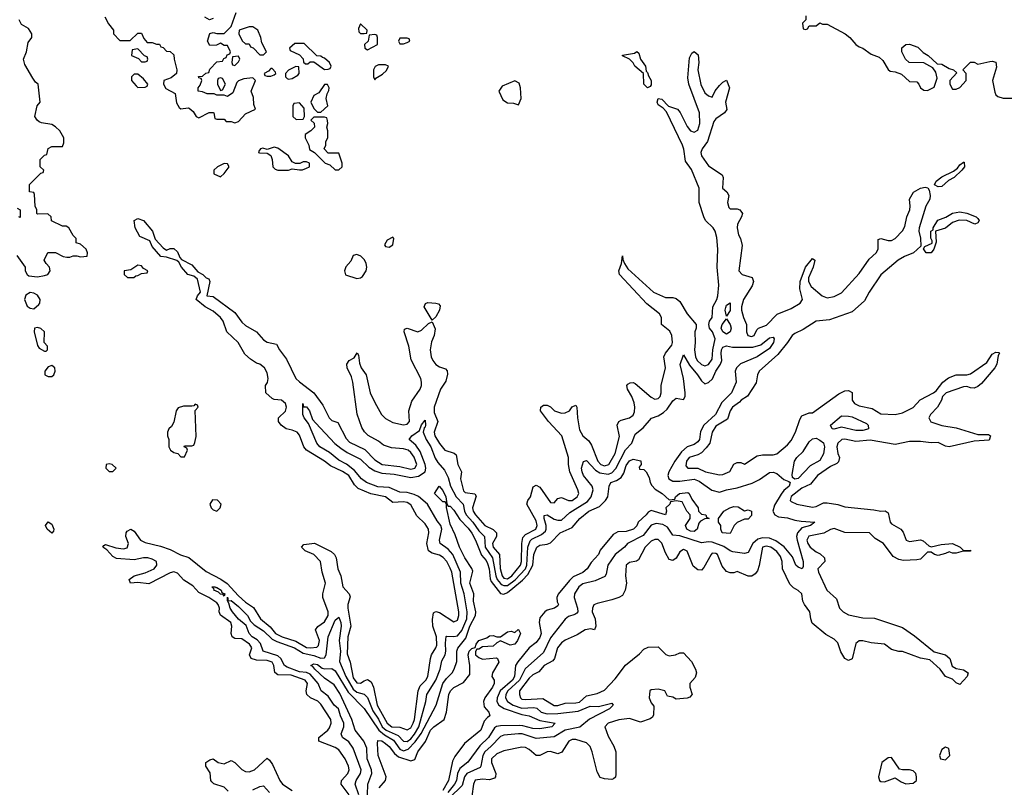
# Model space of a CAD drawing. Header units: inches. Extents: x 2601682 to 2755810, y 449311 to 584050.
# Tile 162 of 256: x 2613451 to 2618938, y 513952 to 518229. Entities that reach past the tile are written whole.
import ezdxf

# ---------------------------------------------------------------- set-up
doc = ezdxf.new("R2010")
doc.units = ezdxf.units.IN
doc.header["$MEASUREMENT"] = 0
doc.layers.add('C6511', color=7, linetype='Continuous')

msp = doc.modelspace()

# ---------------------------------------------------------------- linework, layer by layer
at = {"layer": 'C6511', "color": 2}
for points, elevation in [([(2613925.4, 518245.4), (2613946, 518206), (2613974, 518170), (2613974, 518150), (2614010, 518114), (2614067.3, 518112.7), (2614110, 518154), (2614130, 518154), (2614143.6, 518123.6), (2614162, 518102), (2614190, 518102), (2614212.7, 518092.7), (2614230, 518092), (2614238, 518078), (2614250, 518074), (2614270, 518054), (2614290, 518052), (2614310, 518034), (2614311.6, 518008.4), (2614326, 517950), (2614324.7, 517930), (2614295.3, 517904.7), (2614254, 517890), (2614252, 517870), (2614265.4, 517845.4), (2614318, 517818), (2614325.4, 517765.4), (2614339.6, 517739.6), (2614350, 517732), (2614390, 517738), (2614395.3, 517735.3), (2614418, 517718), (2614434, 517690), (2614450, 517682), (2614508, 517712), (2614530, 517712), (2614534, 517710), (2614538, 517678), (2614550, 517674), (2614590, 517674), (2614602, 517662), (2614630, 517662), (2614650, 517654), (2614670, 517662), (2614710, 517704.7), (2614766, 517730), (2614756.4, 517756.4), (2614754.6, 517794.6), (2614742, 517830), (2614766, 517890), (2614750, 517906), (2614699.6, 517900.4), (2614671.1, 517888.9), (2614661, 517879), (2614638.8, 517821.2), (2614610, 517802), (2614590, 517808), (2614548.9, 517808.9), (2614535.3, 517815.3), (2614496.4, 517816.4), (2614470, 517828), (2614446, 517830), (2614446, 517850), (2614456.4, 517863.6), (2614466, 517890), (2614462, 517902), (2614450, 517906), (2614447.3, 517912.7), (2614470, 517914), (2614488.4, 517931.6), (2614506, 517934), (2614510, 517954), (2614550, 517994), (2614582, 517998), (2614588, 518012), (2614602, 518018), (2614607.3, 518032.7), (2614622, 518038), (2614626, 518050), (2614610, 518086), (2614590, 518086), (2614570, 518098), (2614547.3, 518087.3), (2614510, 518086), (2614498, 518110), (2614510, 518152), (2614530, 518158), (2614550, 518151.3), (2614590, 518152), (2614628.9, 518191.1), (2614658, 518270)], 30), ([(2613434.8, 516914.8), (2613482, 516850), (2613482, 516830), (2613492, 516810), (2613502, 516802), (2613550, 516796), (2613590, 516804), (2613608, 516810), (2613622, 516830), (2613618, 516850), (2613598, 516870), (2613588, 516890), (2613608.4, 516931.6), (2613650, 516932), (2613694, 516910), (2613713.6, 516906.4), (2613730, 516906), (2613750, 516914), (2613770, 516914), (2613790, 516907.3), (2613828, 516912), (2613828.7, 516930), (2613822, 516950), (2613790, 516978), (2613766, 516986), (2613766, 517010), (2613750, 517026), (2613726, 517070), (2613710, 517078), (2613690, 517078), (2613628.7, 517108.7), (2613626, 517130), (2613607.3, 517147.3), (2613550, 517146), (2613546, 517150), (2613546, 517170), (2613538, 517190), (2613534.6, 517254.6), (2613530, 517266), (2613506, 517270), (2613506, 517310), (2613570, 517374), (2613582, 517378), (2613586, 517390), (2613566, 517410), (2613566, 517450), (2613590, 517474), (2613602, 517478), (2613609.1, 517510.9), (2613630, 517522), (2613690, 517522), (2613696.6, 517543.4), (2613696.9, 517570), (2613675.6, 517610), (2613650, 517631.8), (2613630, 517644.5), (2613573.6, 517653.6), (2613560.2, 517660.2), (2613548.9, 517668.9), (2613535.3, 517690), (2613548, 517750), (2613566, 517770), (2613554, 517870), (2613540.1, 517880.1), (2613523.6, 517903.6), (2613480.1, 517980.1), (2613472.7, 518010), (2613489, 518050), (2613498, 518102), (2613518, 518130), (2613518, 518150), (2613500.4, 518180.4), (2613462, 518202), (2613448.9, 518228.9)], 30), ([(2614530, 518235.3), (2614508.9, 518228.9), (2614483.1, 518243.1)], 30), ([(2617832, 518250), (2617832, 518228), (2617814, 518210), (2617818, 518178), (2617830, 518174), (2617842, 518178), (2617850, 518194), (2617890, 518194), (2617910, 518212), (2617924.7, 518204.7), (2617950, 518204.7), (2618050.7, 518150.7), (2618078, 518130), (2618110, 518091.3), (2618130, 518078), (2618150, 518071.3), (2618196.9, 518036.9), (2618239.8, 518019.8), (2618261, 518001), (2618290, 517952), (2618302, 517942), (2618330, 517938), (2618365.4, 517925.4), (2618410, 517884.7), (2618450, 517882), (2618462, 517870), (2618471.3, 517850), (2618490, 517836), (2618510, 517834.8), (2618546.3, 517853.7), (2618563.1, 517903.1), (2618557.2, 517937.2), (2618540.4, 517960.4), (2618490, 517988), (2618408, 517990), (2618388, 518010), (2618366, 518050), (2618367.3, 518072.7), (2618388.4, 518091.6), (2618410, 518092), (2618455.3, 518075.3), (2618485.4, 518045.4), (2618514, 518030), (2618563.6, 517983.6), (2618590, 517982), (2618630, 517958), (2618654, 517950), (2618672.7, 517932.7), (2618634, 517890), (2618634, 517870), (2618650, 517842), (2618670, 517842), (2618690, 517852), (2618726, 517890), (2618726, 517930), (2618706, 517950), (2618750, 517992), (2618770, 517992), (2618790, 517982), (2618856.9, 517996.9), (2618870, 517998), (2618890, 517992), (2618895.3, 517964.7), (2618871.3, 517890), (2618885.4, 517825.4), (2618891.1, 517811.1), (2618902, 517802), (2618930.9, 517790.9), (2619007.3, 517792.7)], 30), ([(2615287, 513910), (2615242, 513970), (2615243.7, 513990), (2615280.7, 514030), (2615287.3, 514050), (2615284.2, 514070), (2615265.1, 514110), (2615230, 514160.9), (2615210, 514173.6), (2615118, 514210), (2615118, 514230), (2615169.2, 514270), (2615177.1, 514282.9), (2615186, 514310), (2615184.2, 514330), (2615130, 514416.2), (2615112.4, 514432.4), (2615070.9, 514450.9), (2615051.6, 514470), (2615047.6, 514490), (2615054.7, 514530), (2615042, 514550), (2614963.2, 514576.8), (2614890, 514578.9), (2614872.6, 514592.6), (2614867.8, 514630), (2614858.4, 514650), (2614830, 514658.7), (2614770, 514659.8), (2614740.9, 514670), (2614731.6, 514690), (2614744.2, 514730), (2614738.9, 514738.9), (2614731.6, 514750), (2614690, 514778.9), (2614650, 514781.6), (2614636, 514790), (2614629.6, 514810), (2614634.3, 514850), (2614627.8, 514870), (2614571.1, 514911.1), (2614562.4, 514930), (2614564.2, 514950), (2614558, 514970), (2614550, 514979.6), (2614504.5, 515010), (2614450, 515038), (2614415.2, 515075.2), (2614365.5, 515105.5), (2614330, 515146), (2614310, 515152.6), (2614290, 515148), (2614170, 515086.6), (2614110, 515092.7), (2614068, 515090), (2614061.2, 515110), (2614089, 515130), (2614150, 515148), (2614201.2, 515170), (2614216.2, 515190), (2614214, 515210), (2614190, 515224.2), (2614166, 515230), (2614142, 515230), (2614090, 515219.7), (2613990, 515226.3), (2613970, 515238), (2613936, 515276), (2613915.3, 515290), (2613920.2, 515299.8), (2613930, 515304.7), (2613986.2, 515286.2), (2614030, 515281.6), (2614050, 515287.3), (2614057, 515310), (2614042.9, 515350), (2614044.5, 515370), (2614050, 515378.8), (2614070, 515390.8), (2614090, 515378.8), (2614124.9, 515330), (2614150, 515315.3), (2614235.6, 515295.6), (2614290, 515276.4), (2614347.3, 515247.3), (2614393.3, 515233.3), (2614490, 515153.7), (2614572.3, 515112.3), (2614607.7, 515087.7), (2614670, 515018.9), (2614710, 514984.2), (2614754.7, 514954.7), (2614794, 514890), (2614846.6, 514846.6), (2614877.6, 514810), (2614914, 514790), (2614990, 514765.8), (2615050, 514731.7), (2615070.9, 514729.1), (2615107.5, 514732.5), (2615116.9, 514743.1), (2615122.4, 514770), (2615099.3, 514830), (2615111.7, 514848.3), (2615150, 514873.4), (2615169.6, 514910), (2615171, 514930), (2615141.3, 515010), (2615140.5, 515030), (2615154.7, 515090), (2615137.6, 515150), (2615127.3, 515210), (2615090, 515249.5), (2615042, 515270), (2615022, 515290), (2615034.6, 515305.4), (2615093.2, 515313.2), (2615186.9, 515266.9), (2615204.9, 515250), (2615215.5, 515230), (2615223.8, 515170), (2615240.4, 515130), (2615252.7, 515070), (2615287.7, 515030), (2615293, 515013), (2615279.5, 514970), (2615278.9, 514950), (2615295.8, 514850), (2615278.9, 514790), (2615276, 514696), (2615293.4, 514650), (2615310, 514563), (2615330, 514534.4), (2615350, 514532.4), (2615370, 514546), (2615390, 514552.7), (2615410, 514539.1), (2615422.8, 514510), (2615443.9, 514410), (2615499.6, 514310), (2615524.9, 514290), (2615570, 514287.2), (2615610, 514273), (2615630, 514283.8), (2615644.7, 514310), (2615650.9, 514330), (2615672.4, 514490), (2615683.1, 514516.9), (2615715.1, 514550), (2615725.6, 514570), (2615739.6, 514670), (2615745.6, 514690), (2615770.8, 514729.2), (2615775.3, 514744.7), (2615773.5, 514790), (2615753.6, 514850), (2615752, 514888), (2615756.4, 514923.6), (2615770, 514931), (2615790, 514926.8), (2615870, 514874), (2615890, 514882.8), (2615898.7, 514910), (2615898.9, 514930), (2615859.1, 515150), (2615850, 515172.3), (2615830.7, 515210.7), (2615811.7, 515231.7), (2615790, 515246), (2615750, 515256.2), (2615729.5, 515270), (2615720.7, 515310), (2615731.8, 515370), (2615729.5, 515390), (2615710, 515419.5), (2615664.4, 515464.4), (2615630, 515526), (2615610, 515538.4), (2615590, 515543.6), (2615530, 515539.6), (2615490, 515571.5), (2615407.3, 515587.3), (2615337.6, 515617.6), (2615316.6, 515636.6), (2615284.5, 515690), (2615250, 515712.4), (2615182.5, 515742.5), (2615149.3, 515770), (2615049.2, 515830), (2615034.5, 515850), (2615010, 515914), (2614997.2, 515930), (2614970, 515942), (2614935.3, 515950), (2614909, 515970), (2614894, 515990), (2614894, 516010), (2614932, 516048), (2614938, 516070), (2614932.7, 516090), (2614910, 516109.2), (2614870, 516112.3), (2614858, 516118), (2614822.7, 516150), (2614821.2, 516190), (2614831.7, 516208.3), (2614836.2, 516230), (2614830, 516262), (2614814.5, 516290), (2614790, 516309.3), (2614770, 516316), (2614737.2, 516337.2), (2614705.8, 516365.8), (2614669.4, 516430), (2614606, 516490), (2614584.5, 516550), (2614569.4, 516570), (2614530, 516604.5), (2614484, 516630), (2614435.3, 516670), (2614442, 516690), (2614458, 516710), (2614442.9, 516782.9), (2614420.9, 516800.9), (2614387.3, 516810), (2614352.3, 516850), (2614338.6, 516878.6), (2614327, 516887), (2614270, 516906.6), (2614238, 516910), (2614190, 516965.2), (2614177.2, 516997.2), (2614120.2, 517020.2), (2614095.1, 517070), (2614089.6, 517110.4), (2614110, 517121.6), (2614140.7, 517110), (2614190.5, 517050.5), (2614205.5, 517005.5), (2614250, 516958), (2614270, 516944.7), (2614290, 516954.8), (2614310, 516954.8), (2614330, 516936), (2614343.5, 516903.5), (2614353.4, 516893.4), (2614410, 516864), (2614444.5, 516824.5), (2614471.3, 516810), (2614490, 516791.3), (2614505.4, 516785.4), (2614510.7, 516770), (2614494, 516690), (2614530, 516687.7), (2614650, 516598), (2614690, 516543), (2614710, 516526), (2614770.3, 516490.3), (2614810, 516446), (2614830, 516433), (2614882, 516422), (2614899.1, 516390), (2614937.5, 516337.5), (2614990, 516230.8), (2615010, 516210.8), (2615090.7, 516150), (2615141.4, 516081.4), (2615176, 516010), (2615190, 515996), (2615224.7, 515984.7), (2615270, 515896), (2615290, 515876), (2615374.2, 515834.2), (2615430, 515776.3), (2615471.3, 515750), (2615570, 515738.7), (2615630, 515725.3), (2615652.7, 515730), (2615664.5, 515750), (2615650, 515792), (2615630, 515818.4), (2615615.1, 515830), (2615590, 515838), (2615523.5, 515843.5), (2615478.9, 515858.9), (2615450, 515880.9), (2615392.5, 515912.5), (2615372.7, 515932.7), (2615357.2, 515957.2), (2615332.1, 516032.1), (2615307.3, 516210), (2615299.7, 516239.7), (2615276, 516290), (2615274, 516310), (2615288, 516330), (2615315.3, 516344.7), (2615332, 516372), (2615339.6, 516359.6), (2615344.7, 516315.3), (2615354, 516290), (2615382, 516250), (2615404.9, 516150), (2615430, 516096), (2615468.2, 516030), (2615490, 516007.7), (2615530, 515984.9), (2615590, 515971), (2615610, 515976), (2615624, 515990), (2615619.3, 516050), (2615636.1, 516103.9), (2615682.4, 516170), (2615689.6, 516190), (2615689.6, 516210), (2615687.3, 516230), (2615633.5, 516333.5), (2615620.5, 516410), (2615593.2, 516490), (2615595.3, 516504.7), (2615610, 516510.5), (2615670, 516490.5), (2615690, 516499.3), (2615730, 516536.3), (2615750, 516546), (2615766.2, 516506.2), (2615761.1, 516470), (2615746, 516434), (2615738, 516390), (2615743.7, 516350), (2615752.7, 516330), (2615770, 516308.2), (2615790, 516294.9), (2615824.5, 516284.5), (2615833, 516273), (2615834.6, 516254.6), (2615825.3, 516214.8), (2615795.3, 516170), (2615760.9, 516070), (2615760.8, 516040.8), (2615780.4, 515990), (2615760.4, 515930), (2615764.4, 515910), (2615790, 515867.3), (2615821, 515830), (2615873, 515813), (2615884, 515804), (2615893, 515750), (2615913.4, 515710), (2615908.5, 515670), (2615924, 515604), (2615934.4, 515594.4), (2615987.5, 515587.5), (2615994.9, 515574.9), (2615975.3, 515510), (2615978.7, 515490), (2615990.4, 515470), (2616042.4, 515410), (2616089, 515389), (2616108.4, 515370), (2616108.5, 515350), (2616085.3, 515310), (2616089, 515290), (2616124.2, 515250), (2616128.2, 515171.8), (2616139.6, 515130), (2616150, 515118), (2616170, 515112.9), (2616194.5, 515130), (2616242.2, 515190), (2616247.6, 515210), (2616248.6, 515311.4), (2616255.7, 515344.3), (2616270, 515361.1), (2616327.3, 515390), (2616335.4, 515410), (2616330, 515437), (2616278, 515530), (2616283.7, 515550), (2616297, 515570), (2616313.2, 515626.8), (2616330, 515634.8), (2616350, 515624), (2616410, 515538.8), (2616430, 515538), (2616450, 515561), (2616470, 515566.8), (2616510, 515550.6), (2616530, 515550.6), (2616557, 515570), (2616566.6, 515590), (2616562, 515610), (2616517, 515710), (2616509.2, 515750), (2616509.2, 515790), (2616471.8, 515910), (2616397.2, 515990), (2616354, 516050), (2616355.3, 516070), (2616370, 516081), (2616390, 516081), (2616410, 516071.3), (2616431.3, 516050), (2616470, 516036.3), (2616490, 516039.1), (2616515.3, 516050), (2616530, 516072), (2616550, 516082), (2616556, 516070), (2616559.1, 516010), (2616570, 515944.7), (2616590, 515911), (2616623, 515883), (2616638, 515858), (2616672.7, 515770), (2616690, 515750.5), (2616710, 515743.1), (2616734, 515750), (2616770, 515811.3), (2616793.8, 515906.2), (2616780.9, 515970), (2616789, 515990), (2616802, 515998), (2616850, 516010.7), (2616870, 516026), (2616876.6, 516043.4), (2616879.5, 516070), (2616875.1, 516095.1), (2616862.7, 516130), (2616839, 516170), (2616834, 516190), (2616840.9, 516199.1), (2616853.6, 516206.4), (2616870, 516206.8), (2616881.4, 516201.4), (2616970, 516126.8), (2616990, 516114.8), (2617010, 516118.8), (2617019.3, 516130), (2617026, 516150), (2617025.2, 516190), (2617049.5, 516289.5), (2617040.9, 516350), (2617049.6, 516370.4), (2617085.1, 516414.9), (2617089.5, 516430), (2617085.1, 516470), (2617073.5, 516493.5), (2617027, 516530), (2617027, 516570), (2617017, 516590), (2616945.2, 516645.2), (2616794, 516810), (2616789, 516830), (2616804, 516870), (2616810, 516914), (2616812.7, 516892.7), (2616822, 516870), (2616840.5, 516840.5), (2616984, 516710), (2617050, 516681.6), (2617090, 516680.7), (2617110, 516674.8), (2617130, 516659.1), (2617170, 516590.8), (2617220.7, 516530), (2617220.5, 516510), (2617213.7, 516490), (2617216, 516430), (2617212, 516390), (2617217.6, 516350), (2617226.7, 516330), (2617250, 516308.2), (2617270, 516300.7), (2617290, 516307.7), (2617310, 516338), (2617313.8, 516390), (2617326.6, 516450), (2617312.2, 516490), (2617295.8, 516510), (2617291.1, 516530), (2617294.7, 516550), (2617309.6, 516570), (2617313.6, 516630), (2617336.9, 516670), (2617342.4, 516690), (2617346.3, 516750), (2617338.5, 516850), (2617341.1, 516950), (2617335.8, 517015.8), (2617326.3, 517050), (2617314.7, 517070), (2617273.3, 517110), (2617263, 517130), (2617237.6, 517210), (2617238.4, 517290), (2617194.7, 517394.7), (2617160.5, 517440.5), (2617151.5, 517508.5), (2617144.2, 517530), (2617055.1, 517715.1), (2617036.5, 517736.5), (2617010, 517755.3), (2617002.7, 517770), (2617009.3, 517790.7), (2617030, 517786), (2617066.4, 517746.4), (2617116, 517730), (2617132.3, 517712.3), (2617170, 517634.8), (2617189, 517609), (2617210, 517602.4), (2617230, 517614), (2617242, 517650), (2617239.7, 517710), (2617179.7, 517870), (2617174, 517906), (2617184.2, 518015.8), (2617197.2, 518042.8), (2617210, 518052), (2617232.5, 518032.5), (2617235.8, 517990), (2617230.4, 517950), (2617247.6, 517867.6), (2617270, 517820.7), (2617290, 517804), (2617310, 517798), (2617327.5, 517832.5), (2617350, 517862.8), (2617370, 517881), (2617390, 517891.3), (2617406.8, 517850), (2617384.9, 517770), (2617390.9, 517729.1), (2617378, 517710), (2617330, 517676), (2617319, 517661), (2617284.4, 517550), (2617254.9, 517510), (2617246.7, 517490), (2617250.4, 517470), (2617290, 517415.5), (2617364.9, 517364.9), (2617370.7, 517350), (2617367.3, 517290), (2617391.3, 517270), (2617402.8, 517250), (2617394.9, 517210), (2617402.3, 517182.3), (2617410, 517175.5), (2617450, 517174.9), (2617464.7, 517170), (2617478.8, 517150), (2617473.4, 517130), (2617450.5, 517090), (2617448.5, 517070), (2617456.3, 517030), (2617467.7, 517010), (2617478, 516970), (2617458.8, 516830), (2617478, 516810), (2617533, 516793), (2617540.7, 516770), (2617533.7, 516746.3), (2617484.4, 516670), (2617473, 516630), (2617473.4, 516610), (2617484, 516570), (2617500.7, 516530), (2617502, 516490), (2617508.7, 516468.7), (2617530, 516463), (2617544, 516470), (2617558.6, 516501.4), (2617568.7, 516510), (2617612.7, 516527.3), (2617671.8, 516588.2), (2617750, 516619.5), (2617800.9, 516650), (2617813.6, 516670), (2617798, 516730), (2617799.6, 516770), (2617830, 516851), (2617870, 516898), (2617882, 516890), (2617873.4, 516850), (2617847.3, 516790), (2617847.7, 516770), (2617862.4, 516742.4), (2617923, 516690), (2617950, 516678.9), (2617990, 516686), (2618030, 516706.7), (2618130, 516815.5), (2618185.3, 516894.7), (2618223.6, 516930), (2618235.6, 516950), (2618235.3, 517004.7), (2618250, 517010.6), (2618290, 516999.3), (2618310, 516999.3), (2618330, 517010.6), (2618370, 517053.4), (2618383.1, 517076.9), (2618394.7, 517130), (2618411.6, 517170), (2618414, 517190), (2618409.3, 517230), (2618431.8, 517268.2), (2618470, 517290.8), (2618496, 517296), (2618511.3, 517291.3), (2618518.8, 517278.8), (2618524.9, 517250), (2618523, 517230), (2618500.4, 517190), (2618464, 517070), (2618462, 517050), (2618470.9, 517010.9), (2618472.7, 516967.3), (2618431, 516930), (2618381, 516910), (2618346.8, 516890), (2618250, 516807), (2618184.2, 516710), (2618158.2, 516661.8), (2618090, 516600.5), (2617963, 516557), (2617890, 516549.7), (2617817.3, 516502.7), (2617770, 516481.3), (2617754.9, 516470), (2617730.6, 516430), (2617675.6, 516364.4), (2617571.3, 516270), (2617562.8, 516250), (2617554.4, 516205.6), (2617507.7, 516132.3), (2617471.3, 516110), (2617462.4, 516097.6), (2617424, 516070), (2617410.8, 516050), (2617395.9, 516004.1), (2617330, 515965.2), (2617310.8, 515930), (2617296.3, 515870), (2617277.3, 515842.7), (2617250, 515816), (2617230, 515804), (2617181, 515790), (2617166.4, 515770), (2617164.1, 515744.1), (2617174, 515730), (2617230, 515731), (2617272, 515710), (2617350, 515694), (2617370, 515694.8), (2617409.1, 515710.9), (2617430, 515752), (2617450, 515762), (2617470, 515762), (2617490, 515752), (2617560.2, 515799.8), (2617590, 515804.9), (2617650, 515804.9), (2617670, 515810.8), (2617730, 515861), (2617750, 515884.7), (2617774, 515930), (2617798, 516002), (2617810, 516022), (2617850, 516038), (2617870, 516038), (2618015.3, 516144.7), (2618050, 516162), (2618070, 516162.8), (2618090, 516152), (2618090.7, 516110), (2618104, 516090), (2618130, 516077.1), (2618202.4, 516062.4), (2618250, 516033.4), (2618330, 516028.5), (2618370, 516038.7), (2618430, 516068.5), (2618468.2, 516111.8), (2618542.7, 516150), (2618558, 516162), (2618594.5, 516210), (2618627, 516233), (2618670, 516250.4), (2618730, 516250.5), (2618750, 516256.3), (2618840.7, 516319.3), (2618870, 516366), (2618890, 516376), (2618910, 516374), (2618911.1, 516371.1), (2618902.8, 516357.2), (2618895.5, 516310), (2618884.9, 516290), (2618810, 516202), (2618790, 516185.1), (2618770, 516176.2), (2618750, 516177), (2618730, 516184.5), (2618710, 516182.9), (2618614, 516150), (2618593, 516130), (2618588.4, 516110), (2618566.4, 516070), (2618526.4, 516030), (2618517.1, 516010), (2618527.9, 515987.9), (2618590, 515968.8), (2618670, 515955.8), (2618790, 515917.3), (2618850, 515918), (2618860.7, 515910), (2618853.3, 515886.7), (2618770, 515880.9), (2618630, 515849), (2618610, 515853.2), (2618570, 515873.6), (2618530, 515871.5), (2618470, 515879.1), (2618410, 515878.9), (2618330, 515861.3), (2618190, 515886.6), (2618110, 515879.7), (2618050, 515892.6), (2618032, 515890), (2618010.7, 515870), (2618003.8, 515850), (2618010, 515812), (2618018.8, 515790), (2618013.7, 515766.3), (2618004, 515756), (2617970, 515739.3), (2617897.3, 515690), (2617858.4, 515641.6), (2617810, 515619.6), (2617750, 515571.6), (2617745.5, 515550), (2617750, 515544), (2617782, 515530), (2617870, 515513.4), (2617890, 515516.3), (2617930, 515536.3), (2617950, 515536.3), (2618010, 515528.5), (2618050, 515514.9), (2618210, 515499.1), (2618250, 515490.7), (2618273.4, 515493.4), (2618290, 515482), (2618302, 515430), (2618310, 515420.7), (2618361, 515390), (2618373.4, 515373.4), (2618391.3, 515330), (2618410, 515322), (2618470, 515331), (2618484.9, 515324.9), (2618516.9, 515296.9), (2618530, 515291.3), (2618585.4, 515305.4), (2618650, 515310.6), (2618692, 515290), (2618710, 515272), (2618750, 515274), (2618750, 515268), (2618708, 515268), (2618670, 515257.2), (2618650, 515257.2), (2618630, 515264), (2618610, 515254), (2618570, 515243.7), (2618548, 515250), (2618530, 515262), (2618510, 515262), (2618470, 515224), (2618450, 515219.3), (2618376.5, 515216.5), (2618350, 515221.2), (2618318, 515238), (2618264, 515310), (2618219, 515339), (2618186, 515370), (2618050, 515371.6), (2617990, 515394), (2617970, 515389.3), (2617932.7, 515367.3), (2617849.1, 515350.9), (2617838, 515330), (2617842.4, 515310), (2617856.3, 515290), (2617890, 515263.8), (2617912.7, 515252.7), (2617936, 515230), (2617938, 515210), (2617899.1, 515170), (2617902.4, 515150), (2617948.5, 515050), (2618002, 515002), (2618019.3, 514950), (2618039.1, 514930), (2618070, 514912.4), (2618150, 514896.4), (2618214, 514894), (2618370, 514842.4), (2618436.9, 514796.9), (2618547.3, 514707.3), (2618611, 514690), (2618634.8, 514670), (2618646.8, 514626.8), (2618670, 514614.8), (2618710, 514606.8), (2618736, 514590), (2618731, 514570), (2618690, 514525.2), (2618670, 514534), (2618650, 514554), (2618609.3, 514569.3), (2618581.2, 514610), (2618522.7, 514662.7), (2618470, 514672), (2618370, 514709.2), (2618350, 514709.2), (2618310, 514719.3), (2618270, 514749.2), (2618196.6, 514756.6), (2618150, 514769.2), (2618130, 514769.2), (2618110, 514754), (2618090, 514668), (2618070, 514659), (2618050, 514669), (2618027.5, 514707.5), (2618010, 514757.2), (2617990, 514777.2), (2617942.7, 514802.7), (2617867.3, 514867.3), (2617859.5, 514890), (2617854.5, 514930), (2617823.7, 514970), (2617815.1, 514990), (2617809, 515030), (2617790, 515049), (2617763.2, 515063.2), (2617743.7, 515083.7), (2617702.7, 515170), (2617699.5, 515210), (2617690, 515239), (2617670, 515266), (2617637.2, 515290), (2617610, 515295.1), (2617590.7, 515289.3), (2617572.7, 515187.3), (2617562, 515158), (2617550, 515141.2), (2617530.5, 515129.5), (2617510, 515129), (2617450, 515155.3), (2617430, 515148), (2617410, 515148), (2617390, 515155.3), (2617365.1, 515185.1), (2617339, 515250), (2617330, 515255.1), (2617310, 515256), (2617304, 515250), (2617264, 515176), (2617250, 515162), (2617230, 515164), (2617204.5, 515184.5), (2617170, 515268.7), (2617155.5, 515275.5), (2617150, 515277.2), (2617130, 515264), (2617110, 515228.7), (2617090, 515215.3), (2617070, 515222), (2617050, 515258), (2617030, 515313.2), (2617010, 515333.2), (2616990, 515332.7), (2616970, 515323.7), (2616936.3, 515290), (2616899.9, 515220.1), (2616887.5, 515212.5), (2616850, 515205.2), (2616831, 515190), (2616827.7, 515130), (2616833.4, 515090), (2616824.9, 515050), (2616810, 515021.2), (2616790, 515009.3), (2616750, 514996), (2616670, 514977.2), (2616650, 514968), (2616642.8, 514950), (2616642, 514930), (2616657.3, 514890), (2616662, 514850), (2616654, 514830), (2616634.6, 514834.6), (2616602, 514830), (2616557.5, 514802.5), (2616490, 514771.8), (2616470, 514757), (2616448.2, 514730), (2616430.5, 514669.5), (2616422.5, 514657.5), (2616374, 514630), (2616344.4, 514595.6), (2616310, 514578.4), (2616290, 514559.5), (2616236.4, 514490), (2616235.5, 514470), (2616242, 514450), (2616250, 514443.8), (2616270, 514441.3), (2616367.1, 514447.1), (2616430, 514408.8), (2616450, 514408.8), (2616490, 514421.6), (2616550, 514422), (2616570, 514427.2), (2616610, 514462), (2616670, 514474), (2616710, 514494), (2616770, 514556), (2616826.6, 514633.4), (2616904.7, 514695.3), (2616930, 514722), (2616952.7, 514732.7), (2617010, 514734), (2617051.6, 514691.6), (2617070, 514684.7), (2617106, 514690), (2617130, 514702), (2617150, 514702), (2617194, 514654), (2617218, 514610), (2617222, 514590), (2617215.3, 514564.7), (2617184.7, 514530), (2617184.7, 514510), (2617198, 514470), (2617195.3, 514464.7), (2617185.4, 514454.6), (2617170, 514449), (2617110, 514444), (2617090, 514455.3), (2617060.4, 514460.4), (2617046, 514490), (2617010, 514499), (2616970, 514495.3), (2616962, 514490), (2616958, 514450), (2616970, 514422), (2616984.7, 514404.7), (2616983.6, 514356.4), (2616976.9, 514343.1), (2616965.4, 514334.6), (2616910, 514315.3), (2616850, 514335.3), (2616790, 514328.7), (2616731.1, 514308.9), (2616712, 514290), (2616730, 514238), (2616762, 514182), (2616774, 514150), (2616774, 514026), (2616770.8, 514009.2), (2616759.8, 514000.2), (2616750, 513995.3), (2616710, 513999), (2616686.8, 514006.8), (2616670, 514038), (2616642, 514150), (2616630, 514179), (2616610, 514200.9), (2616550, 514219.3), (2616530, 514219.3), (2616511.3, 514210), (2616472.8, 514147.2), (2616450, 514139.3), (2616408.3, 514151.7), (2616390, 514149.3), (2616350, 514129.2), (2616330, 514129.2), (2616290, 514163.7), (2616270, 514173.6), (2616250, 514175.6), (2616150, 514154.7), (2616110, 514138), (2616080.4, 514110), (2616079.5, 514090), (2616103.8, 514030), (2616102, 514010), (2616097, 514003), (2616070, 513993.6), (2616030, 513998), (2615988.9, 513991.1), (2615980.5, 513970), (2615970, 513902)], 26), ([(2613438, 517178), (2613454, 517170), (2613454, 517126), (2613446, 517130)], 30), ([(2614609.2, 515009.2), (2614611.3, 515008.7), (2614611.3, 514991.3), (2614630, 514993), (2614670, 514960.4), (2614720.4, 514910), (2614738, 514878), (2614758, 514858), (2614810, 514824.6), (2614858, 514778), (2614884.5, 514764.5), (2614982.4, 514730), (2615030, 514700.2), (2615090, 514687.5), (2615130, 514672.6), (2615150, 514674), (2615159.8, 514690), (2615170, 514790.8), (2615210, 514884), (2615230, 514901), (2615240.4, 514870), (2615242, 514850), (2615231.3, 514770), (2615238, 514710), (2615233.3, 514653.3), (2615269.3, 514570), (2615310, 514498.5), (2615330, 514482.2), (2615370.3, 514470.3), (2615390, 514453.4), (2615418.5, 514378.5), (2615451.2, 514331.2), (2615472, 514290), (2615492.9, 514270), (2615560, 514240), (2615590, 514208.7), (2615610, 514207.6), (2615630, 514222.7), (2615651.4, 514248.6), (2615675.8, 514290), (2615714.7, 514430), (2615720.5, 514470), (2615769.8, 514550), (2615795.1, 514610), (2615803.5, 514656.5), (2615822.4, 514690), (2615826.6, 514710), (2615824.2, 514755.8), (2615828.2, 514791.8), (2615830, 514794.8), (2615870, 514791.7), (2615890, 514796.5), (2615914.9, 514825.1), (2615942.5, 514890), (2615944.8, 514930), (2615927.7, 515030), (2615909.8, 515090), (2615907.2, 515150), (2615864, 515250), (2615838.6, 515278.6), (2615794.5, 515310), (2615789.7, 515330), (2615804.2, 515390), (2615798.7, 515410), (2615777.2, 515437.3), (2615723.7, 515530), (2615673, 515573), (2615650, 515582.7), (2615610, 515594.8), (2615570, 515597.4), (2615510, 515623.1), (2615446.4, 515626.4), (2615384.5, 515650), (2615355.1, 515670), (2615316.5, 515716.5), (2615271.9, 515751.9), (2615230, 515774.7), (2615176.8, 515816.8), (2615124.5, 515850), (2615107.3, 515870), (2615059.7, 515979.7), (2615036, 516010), (2615029.6, 516030), (2615029.2, 516090.8), (2615032.7, 516072.7), (2615050, 516071.3), (2615066, 516050), (2615082.4, 516002.4), (2615100.7, 515980.7), (2615207.5, 515867.5), (2615241.1, 515841.1), (2615277, 515817), (2615350, 515780.3), (2615396.6, 515736.6), (2615430, 515714.9), (2615470, 515702), (2615537.4, 515697.4), (2615630, 515678.8), (2615673.8, 515686.2), (2615711.1, 515710), (2615715.3, 515730), (2615710.9, 515750), (2615682.5, 515822.5), (2615657.8, 515857.8), (2615620.9, 515890), (2615637.2, 515910), (2615679.3, 515940.7), (2615690, 515972), (2615710, 515998), (2615712.7, 515970), (2615710, 515958), (2615704.7, 515955.3), (2615700.5, 515930), (2615716, 515890), (2615743.1, 515850), (2615766.6, 515786.6), (2615781.4, 515761.4), (2615819.1, 515719.1), (2615838.6, 515678.6), (2615851.7, 515630), (2615883.2, 515570), (2615923.1, 515530), (2615930.2, 515490), (2615939.7, 515470), (2615975.8, 515430), (2616010, 515381.1), (2616042, 515350), (2616045.8, 515290), (2616086.2, 515230), (2616104.2, 515130), (2616111.9, 515110), (2616130, 515086.9), (2616140.6, 515080.6), (2616150, 515075.9), (2616170, 515076.8), (2616212.5, 515107.5), (2616269, 515170), (2616277, 515190), (2616282.3, 515290), (2616295.4, 515324.6), (2616306, 515334), (2616359.8, 515360.2), (2616380.4, 515379.6), (2616385.4, 515390), (2616384.7, 515410), (2616374, 515450), (2616374, 515466), (2616390, 515470.4), (2616430, 515445.7), (2616450, 515440.3), (2616470, 515441.3), (2616516, 515484), (2616614.8, 515545.2), (2616636.3, 515570), (2616647.3, 515610), (2616642, 515630), (2616593.3, 515690), (2616585.4, 515710), (2616582, 515730), (2616592.5, 515767.5), (2616610, 515773.4), (2616659.3, 515719.3), (2616684.1, 515704.1), (2616730, 515696.5), (2616750, 515704.2), (2616772.3, 515727.7), (2616826.9, 515833.1), (2616862, 515870), (2616881, 515919), (2616924.9, 515955.1), (2616971.8, 516008.2), (2617010, 516022), (2617039.4, 516040.6), (2617060.1, 516059.9), (2617090, 516106), (2617110, 516121), (2617150, 516112), (2617159, 516130), (2617159.3, 516150), (2617149.5, 516230), (2617132.3, 516307.7), (2617150, 516362), (2617183.7, 516303.7), (2617228.7, 516250), (2617250, 516216.3), (2617270, 516200.7), (2617290, 516208), (2617312.3, 516227.7), (2617331.2, 516270), (2617356.9, 516310), (2617364.7, 516330), (2617359.6, 516370), (2617361.6, 516390), (2617370, 516404), (2617390, 516411), (2617424, 516404), (2617536.2, 516403.8), (2617581.8, 516418.2), (2617630, 516456.3), (2617650, 516461), (2617656.3, 516450), (2617652.2, 516430), (2617630, 516396.2), (2617560.7, 516350), (2617467.9, 516312.1), (2617445.5, 516290), (2617438, 516270), (2617443.1, 516210), (2617418, 516150), (2617364.1, 516095.9), (2617328.7, 516030), (2617263.7, 515970), (2617245.7, 515934.3), (2617238.9, 515890), (2617230, 515876.2), (2617210, 515862.3), (2617170, 515848.4), (2617138.8, 515821.2), (2617101.3, 515770), (2617068, 515710), (2617063, 515690), (2617067.7, 515670), (2617090, 515657.1), (2617130, 515657.4), (2617210, 515668.9), (2617237.3, 515657.3), (2617307.6, 515607.6), (2617350, 515597.1), (2617389.7, 515610.3), (2617450, 515620.4), (2617533.3, 515646.7), (2617572.9, 515667.1), (2617630, 515706), (2617650, 515708.2), (2617670, 515700.5), (2617710, 515668), (2617736.3, 515656.3), (2617744.7, 515650), (2617739.1, 515630), (2617710, 515606), (2617693.8, 515586.2), (2617656.5, 515523.5), (2617648.2, 515490), (2617659.1, 515470), (2617678.7, 515458.7), (2617730, 515453.7), (2617770, 515440.3), (2617805.4, 515434.6), (2617882, 515430), (2617858, 515410), (2617810, 515397), (2617784.9, 515370), (2617780.3, 515350), (2617783.7, 515330), (2617816.4, 515210), (2617816.8, 515183.2), (2617812, 515170), (2617790, 515178), (2617776, 515190), (2617757, 515237), (2617712.1, 515292.1), (2617664.8, 515324.8), (2617630, 515339.8), (2617590, 515342.2), (2617565.1, 515334.9), (2617537.4, 515310), (2617510, 515261.2), (2617490, 515254), (2617424.4, 515264.4), (2617410, 515269.6), (2617374.5, 515294.5), (2617310, 515318), (2617290, 515320.4), (2617250, 515314.3), (2617130, 515354.2), (2617090, 515357), (2617061.3, 515401.3), (2617035.9, 515415.9), (2616998.5, 515421.5), (2616970, 515412.8), (2616925.5, 515354.6), (2616838.8, 515310), (2616820.7, 515290), (2616770.2, 515249.8), (2616728.5, 515190), (2616719.9, 515140.1), (2616712.4, 515127.6), (2616657.1, 515102.9), (2616590, 515086), (2616566.7, 515070), (2616543.1, 515030), (2616540.4, 515010), (2616559.1, 514950), (2616560.7, 514930), (2616556.7, 514923.3), (2616545.2, 514914.8), (2616510, 514904.5), (2616490.3, 514889.7), (2616410, 514784.5), (2616370, 514702.9), (2616268.4, 514611.6), (2616235.5, 514550), (2616171.6, 514490), (2616160.2, 514470), (2616159, 514450), (2616170, 514430.4), (2616200.5, 514410), (2616250, 514393.8), (2616317.1, 514397.1), (2616332.3, 514392.3), (2616357.3, 514370), (2616390, 514361.8), (2616450, 514362.9), (2616563.3, 514376.7), (2616630, 514403.6), (2616677.1, 514402.9), (2616750, 514421), (2616758.8, 514410), (2616738.8, 514390), (2616627.2, 514332.8), (2616572, 514288), (2616490.2, 514269.8), (2616430, 514232.8), (2616330, 514224.2), (2616250.4, 514249.6), (2616230, 514251), (2616150, 514243.6), (2616130, 514235.6), (2616079.3, 514180.7), (2616044, 514150), (2616031.5, 514130), (2616021.6, 514070), (2616016.5, 514063.5), (2615942, 514030), (2615929.4, 514010.6), (2615917.3, 513962.7), (2615846.9, 513893.1)], 22), ([(2615389.7, 513910), (2615391.2, 513970), (2615413, 514030), (2615411.2, 514050), (2615388.2, 514110), (2615385.6, 514170), (2615369.6, 514210), (2615320.5, 514270), (2615302.7, 514330), (2615235.5, 514475.5), (2615203.5, 514523.5), (2615150, 514560.7), (2615095.1, 514610), (2615084.7, 514624.7), (2615074, 514630), (2615090, 514640.7), (2615110, 514637), (2615136.7, 514616.7), (2615150, 514612.2), (2615190, 514614.4), (2615210, 514600.4), (2615282.1, 514482.1), (2615370, 514390.4), (2615453, 514270), (2615484.7, 514244.7), (2615534.3, 514214.3), (2615570, 514164.4), (2615590, 514155.8), (2615616.1, 514163.9), (2615655.2, 514204.8), (2615687.8, 514252.2), (2615771.6, 514410), (2615809.7, 514530), (2615830, 514558.4), (2615862, 514590), (2615872.3, 514610), (2615887.6, 514652.4), (2615886.9, 514710), (2615892.1, 514727.9), (2615937.5, 514782.5), (2615959, 514850), (2615991.3, 514910), (2615993, 514930), (2615980.5, 514990), (2615982.4, 515030), (2615959.7, 515090), (2615976.1, 515156.1), (2615971.1, 515171.1), (2615931.8, 515230), (2615901.6, 515290), (2615878.5, 515358.5), (2615850, 515419), (2615828.9, 515511.1), (2615828.9, 515528.9), (2615822, 515542), (2615810, 515542), (2615762, 515590), (2615788, 515630), (2615810, 515606), (2615826, 515570), (2615831, 515531), (2615838, 515518), (2615850, 515518), (2615870, 515496), (2615904.6, 515444.6), (2615950, 515396.4), (2615970, 515367.7), (2615990.3, 515330), (2616024.9, 515244.9), (2616050, 515215.8), (2616058.7, 515198.7), (2616068.1, 515170), (2616072.9, 515112.9), (2616079.3, 515099.3), (2616130, 515032.2), (2616150, 515028.8), (2616170, 515037.3), (2616199.1, 515060.9), (2616253.4, 515106.6), (2616281.9, 515138.1), (2616309.8, 515190), (2616316.9, 515250), (2616332.7, 515290), (2616350, 515301.6), (2616390, 515306.4), (2616410, 515314.9), (2616462.7, 515370), (2616530, 515399.1), (2616572.7, 515450), (2616622.7, 515490), (2616682.5, 515517.5), (2616715.3, 515550), (2616729, 515570), (2616736, 515630), (2616746, 515650), (2616777.6, 515662.4), (2616802, 515678), (2616817.2, 515702.8), (2616830, 515744.7), (2616850, 515770.7), (2616870, 515781), (2616911.6, 515771.6), (2616914, 515750), (2616903.6, 515736.4), (2616904.7, 515724.7), (2616930, 515722), (2616942, 515710), (2616958.8, 515678.8), (2616964.7, 515650), (2616973.2, 515633.2), (2616992.8, 515612.8), (2617031.3, 515590), (2617070, 515554), (2617102, 515558), (2617106, 515570), (2617128, 515590), (2617174.4, 515594.4), (2617182, 515590), (2617196.9, 515556.9), (2617232, 515510), (2617234, 515490), (2617250, 515474), (2617274, 515470), (2617278, 515458), (2617294, 515450), (2617270, 515448), (2617244.7, 515435.3), (2617236, 515424), (2617226, 515390), (2617210, 515377.2), (2617190, 515379.3), (2617169.4, 515390), (2617162, 515410), (2617188, 515450), (2617188, 515470), (2617168.7, 515490), (2617142, 515542), (2617110, 515548), (2617078, 515542), (2617074, 515530), (2617052, 515510), (2617056, 515490), (2617050.4, 515469.6), (2616970, 515495.3), (2616954, 515486), (2616942.8, 515470), (2616898, 515430), (2616890, 515408.7), (2616871.3, 515390), (2616830, 515377), (2616784.9, 515375.1), (2616758.5, 515361.5), (2616685.8, 515274.2), (2616676.3, 515250), (2616635.6, 515204.4), (2616613, 515170), (2616590.2, 515149.8), (2616535.6, 515124.4), (2616515.1, 515104.9), (2616452.2, 515027.8), (2616444.9, 515010), (2616446.4, 514986.4), (2616453, 514970), (2616450, 514964), (2616431.3, 514950), (2616390, 514938.4), (2616377.3, 514930), (2616350, 514897.2), (2616345.3, 514870), (2616356.5, 514810), (2616350, 514786), (2616330, 514758.4), (2616290.3, 514729.7), (2616227.8, 514652.2), (2616213.7, 514630), (2616208, 514570), (2616196.9, 514550), (2616129.5, 514490.5), (2616111.6, 514450), (2616110.3, 514430), (2616120.4, 514410), (2616151, 514391), (2616250, 514358.2), (2616290, 514350.2), (2616350, 514324.6), (2616436, 514310), (2616416, 514290), (2616350, 514277.7), (2616310, 514279.2), (2616254.9, 514294.9), (2616236.1, 514296.1), (2616130, 514295.3), (2616108.4, 514291.6), (2616097.1, 514282.9), (2616063.6, 514230), (2616016, 514184), (2615947.7, 514092.3), (2615903.9, 514056.1), (2615891.3, 514030), (2615884.9, 513990), (2615874.9, 513970), (2615837.2, 513922.8)], 18), ([(2614606, 515010), (2614609.2, 515009.2)], 22), ([(2615341.5, 513910), (2615321.3, 513970), (2615326, 513990), (2615351.2, 514030), (2615353.7, 514050), (2615309.7, 514169.7), (2615285.1, 514205.1), (2615249.4, 514230), (2615242.9, 514250), (2615258, 514290), (2615257.4, 514310), (2615238.3, 514350), (2615227, 514390), (2615204.5, 514410), (2615170, 514459.5), (2615132, 514490), (2615114, 514530), (2615070, 514582), (2615050, 514592.3), (2615010, 514596.5), (2614941.2, 514621.2), (2614926.3, 514630), (2614906.9, 514670), (2614890, 514684.8), (2614807.3, 514710), (2614792.6, 514752.6), (2614774, 514774), (2614746.6, 514790), (2614729.7, 514810), (2614714, 514854), (2614670, 514889.6), (2614636.2, 514930), (2614624.2, 514950), (2614617.5, 514977.5), (2614609.2, 514990.8), (2614609.2, 515009.2)], 22), ([(2615455.1, 513950), (2615489.4, 513990), (2615494, 514010), (2615449.7, 514129.7), (2615444.5, 514195.5), (2615447, 514213), (2615470, 514210.3), (2615490, 514196.4), (2615510, 514179.3), (2615540.2, 514140.2), (2615562.5, 514122.5), (2615630, 514100.5), (2615652.5, 514107.5), (2615669.6, 514150), (2615712.6, 514207.4), (2615741.3, 514270), (2615759.5, 514290), (2615817, 514330), (2615829.7, 514370.3), (2615843.5, 514470), (2615852, 514490), (2615870, 514508), (2615924.1, 514535.9), (2615959, 514581), (2615959.5, 514630), (2615949.6, 514690), (2615955.3, 514710), (2615970, 514724.7), (2615989.1, 514730.9), (2615995.3, 514750), (2616010, 514771), (2616055.1, 514784.9), (2616070, 514796), (2616090, 514798), (2616110, 514791.3), (2616130, 514791.3), (2616170, 514818), (2616190, 514822), (2616210, 514814), (2616228.4, 514831.6), (2616231.6, 514831.6), (2616242, 514810), (2616224.7, 514770), (2616210, 514749.3), (2616184.7, 514744.7), (2616130, 514768), (2616110, 514758), (2616090, 514738), (2616030, 514735.3), (2616010, 514722), (2615998, 514722), (2615991.6, 514708.4), (2615991.3, 514690), (2616010, 514676), (2616030, 514666), (2616107.3, 514672.7), (2616114, 514670), (2616122, 514650), (2616086.8, 514590), (2616082.8, 514570), (2616094.8, 514550), (2616094.9, 514530), (2616086, 514510), (2616043, 514450), (2616035.5, 514430), (2616039.8, 514399.8), (2616066, 514370), (2616071.3, 514350), (2616058, 514342), (2616039.9, 514320.1), (2616020.7, 514270), (2615930, 514196), (2615875.6, 514124.4), (2615862.9, 514097.1), (2615840.8, 513990), (2615810, 513934)], 14), ([(2614613.2, 513930), (2614590, 513952.3), (2614532.3, 513972.3), (2614522, 513982), (2614517.2, 513990), (2614513.4, 514033.4), (2614488.7, 514070), (2614488, 514090), (2614510, 514104.7), (2614530, 514111.3), (2614558, 514090), (2614590, 514083.8), (2614630, 514100.7), (2614650, 514090.8), (2614690, 514050.8), (2614710, 514040.7), (2614730, 514038.8), (2614759, 514050), (2614830, 514114), (2614843.6, 514103.6), (2614859.9, 514079.9), (2614900.7, 513990), (2614916, 513970), (2614970, 513934)], 26), ([(2614750, 513938), (2614790, 513957.3), (2614810, 513960.7), (2614843.4, 513923.4)], 22)]:
    msp.add_lwpolyline(points, dxfattribs=dict(at, elevation=elevation))
for points, elevation in [([(2614750, 518188.7), (2614730, 518188.7), (2614674, 518170), (2614672, 518150), (2614691.6, 518111.6), (2614710, 518094), (2614730, 518094), (2614738, 518078), (2614752.7, 518072.7), (2614790, 518034), (2614810, 518034), (2614826, 518050), (2614800.4, 518100.4), (2614795.3, 518130), (2614778, 518170)], 30), ([(2615350, 518206), (2615339.6, 518180.4), (2615341, 518161), (2615350, 518152), (2615370, 518152), (2615386, 518154), (2615388, 518170)], 30), ([(2615430, 518146), (2615398, 518142), (2615394, 518110), (2615372, 518090), (2615374, 518070), (2615390, 518062), (2615446, 518090), (2615446, 518130), (2615442, 518142)], 30), ([(2615610, 518126), (2615570, 518126), (2615562, 518110), (2615570, 518094), (2615590, 518094), (2615610, 518102), (2615626, 518110), (2615622, 518122)], 30), ([(2614110, 518066), (2614078, 518062), (2614074, 518030), (2614112.7, 518012.7), (2614130, 517994), (2614150, 517994), (2614162, 517998), (2614166, 518010), (2614162, 518022), (2614147.3, 518027.3)], 30), ([(2615036.4, 518096.4), (2614983.6, 518096.4), (2614954, 518070), (2614958, 518058), (2615010, 518034), (2615031.6, 518011.6), (2615032.7, 517992.7), (2615043.6, 517983.6), (2615056.4, 517983.6), (2615070, 517994), (2615090, 517994), (2615150, 517952), (2615170, 517954), (2615182, 517958), (2615186, 517970), (2615178, 517990), (2615150, 518015.3), (2615138, 518018), (2615130, 518026), (2615107.3, 518027.3)], 30), ([(2616950, 517848.7), (2616929, 517870), (2616928, 517930), (2616879, 517970), (2616869.3, 517989.3), (2616850, 518008.7), (2616810, 518028), (2616810, 518032), (2616877.2, 518042.8), (2616890, 518052), (2616902, 518042), (2616911.3, 518010), (2616938, 517970), (2616942, 517942), (2616950, 517934), (2616955.3, 517915.3), (2616970.7, 517890), (2616970, 517866), (2616963.6, 517856.4)], 26), ([(2614670, 518026), (2614638, 518022), (2614634, 517990), (2614638, 517978), (2614650, 517974), (2614670, 517994), (2614678, 518010)], 30), ([(2614858, 517958), (2614850, 517958), (2614838, 517942), (2614814, 517930), (2614818, 517918), (2614830, 517914), (2614850, 517914), (2614870, 517922), (2614878, 517930), (2614876.4, 517936.4)], 30), ([(2614990, 517968), (2614950, 517948), (2614932, 517930), (2614932, 517910), (2614942, 517902), (2614950, 517898), (2614970, 517902), (2615000.4, 517919.6), (2615008, 517930), (2615006, 517966)], 30), ([(2615490, 517978), (2615450, 517978), (2615431.6, 517968.4), (2615422, 517950), (2615422, 517910), (2615430, 517894), (2615436.4, 517903.6), (2615473.6, 517926.4), (2615494.6, 517945.4), (2615506, 517970)], 30), ([(2614110, 517926), (2614090, 517926), (2614074, 517910), (2614074, 517890), (2614099.6, 517859.6), (2614110, 517852), (2614150, 517854), (2614162, 517858), (2614166, 517870), (2614140.4, 517900.4)], 30), ([(2614570, 517906), (2614558, 517902), (2614554, 517890), (2614554, 517870), (2614570, 517834), (2614582, 517838), (2614598, 517870), (2614582, 517902)], 30), ([(2616210, 517888), (2616140.7, 517859.3), (2616122, 517830), (2616143, 517783), (2616170, 517766), (2616203.6, 517763.6), (2616230, 517754), (2616246, 517790), (2616242, 517850), (2616234.6, 517874.6)], 30), ([(2615150, 517868), (2615118, 517822), (2615090, 517806), (2615074, 517770), (2615090, 517734), (2615110, 517714), (2615130, 517714), (2615168, 517750), (2615159, 517790), (2615164, 517816), (2615174.6, 517834.6), (2615175.3, 517850), (2615167.3, 517867.3)], 30), ([(2615010, 517766), (2614978, 517762), (2614974, 517750), (2614974, 517690), (2614992.7, 517672.7), (2615030, 517674), (2615038, 517690), (2615036.4, 517736.4)], 30), ([(2615150, 517686), (2615090, 517686), (2615074, 517670), (2615092, 517652), (2615094, 517630), (2615074, 517610), (2615042, 517590), (2615042, 517570), (2615062, 517530), (2615066, 517506), (2615094, 517490), (2615154, 517430), (2615179.8, 517419.8), (2615210, 517392), (2615230, 517392), (2615248, 517410), (2615248.7, 517430), (2615230, 517486), (2615170, 517486), (2615148, 517510), (2615158, 517530), (2615158, 517550), (2615168, 517570), (2615168, 517610), (2615162, 517630), (2615168, 517650), (2615167.3, 517667.3), (2615162, 517682)], 30), ([(2614870, 517519), (2614830, 517506), (2614806.4, 517513.6), (2614794, 517510), (2614783.6, 517496.4), (2614782, 517490), (2614786.8, 517486.8), (2614830, 517484.7), (2614850, 517472), (2614858.8, 517450), (2614861, 517410), (2614875.3, 517395.3), (2614890, 517391), (2614950, 517391.3), (2614970, 517398), (2615010, 517392), (2615027.3, 517392.7), (2615050, 517402), (2615066, 517410), (2615066, 517430), (2615050, 517438), (2615030, 517438), (2615012, 517428), (2614988.4, 517428.4), (2614970, 517438), (2614948.7, 517470), (2614890, 517513.2)], 30), ([(2614590, 517428), (2614554, 517410), (2614534, 517390), (2614534, 517370), (2614570, 517354), (2614590, 517372), (2614618, 517410), (2614610, 517426)], 30), ([(2618570, 517297.2), (2618548.7, 517308.7), (2618559, 517330), (2618590, 517353.4), (2618655.5, 517384.5), (2618677.5, 517402.5), (2618690, 517421), (2618710, 517436), (2618714.8, 517434.8), (2618716, 517410), (2618701, 517390), (2618658.8, 517350), (2618627.5, 517332.5), (2618590, 517299.3)], 26), ([(2618774, 517090), (2618730, 517109.4), (2618687.1, 517112.9), (2618650, 517099.3), (2618610, 517067.3), (2618554, 517050), (2618558, 516990), (2618546, 516950), (2618530, 516929.6), (2618502, 516930), (2618487.3, 516952.7), (2618495.3, 516964.7), (2618536.4, 516983.6), (2618536.4, 516996.4), (2618528.7, 517011.3), (2618528.7, 517050), (2618542, 517058), (2618542, 517070), (2618567.7, 517112.3), (2618612, 517128), (2618650, 517150.7), (2618690, 517159.1), (2618730, 517150.6), (2618782, 517130), (2618790, 517122), (2618798, 517110), (2618790, 517098)], 26), ([(2615530, 517018), (2615499.6, 517000.4), (2615484.7, 516975.3), (2615490, 516966), (2615510, 516961), (2615530, 516974), (2615535.3, 517010)], 30), ([(2615330, 516921.2), (2615310, 516915.3), (2615295.9, 516884.1), (2615267.9, 516852.1), (2615260.7, 516830), (2615267.1, 516807.1), (2615330, 516786.8), (2615350, 516790.8), (2615360.9, 516799.1), (2615381.2, 516830), (2615386, 516850), (2615382.7, 516870), (2615371.9, 516891.9), (2615351.9, 516911.9)], 30), ([(2614110, 516862), (2614070, 516835.3), (2614034, 516830), (2614034, 516810), (2614052.7, 516792.7), (2614087.3, 516792.7), (2614098, 516802), (2614110, 516804.7), (2614130, 516814), (2614162, 516818), (2614166, 516830), (2614142, 516842), (2614130, 516858)], 30), ([(2613510, 516709.2), (2613485.5, 516694.5), (2613477.3, 516670), (2613493.4, 516633.4), (2613510, 516621), (2613530, 516618.8), (2613558.6, 516641.4), (2613564, 516650), (2613565.2, 516670), (2613550, 516694), (2613530, 516705.2)], 30), ([(2615750, 516555.3), (2615705.6, 516630), (2615712, 516648), (2615725.8, 516654.2), (2615770.5, 516650.5), (2615785.2, 516645.2), (2615795.2, 516635.2), (2615790.4, 516610), (2615770, 516573.2)], 26), ([(2617390, 516578), (2617382.7, 516610), (2617386.3, 516626.3), (2617390, 516638), (2617410, 516652), (2617410.3, 516609.7)], 22), ([(2613550, 516514), (2613534, 516510), (2613531.3, 516490), (2613550, 516414), (2613559.6, 516399.6), (2613590, 516382), (2613598, 516382), (2613606, 516390), (2613606, 516410), (2613588, 516430), (2613588.7, 516490), (2613570, 516508.7)], 30), ([(2617390, 516477.2), (2617370, 516489.3), (2617359.5, 516510), (2617366, 516530), (2617390, 516562), (2617410, 516531.3), (2617416.3, 516510), (2617410, 516489)], 22), ([(2613630, 516302), (2613610, 516295.3), (2613591.3, 516270), (2613592, 516250), (2613610, 516241), (2613630, 516241), (2613642, 516250), (2613648.7, 516270), (2613648, 516290)], 30), ([(2614430, 516086), (2614422, 516078), (2614410, 516075.3), (2614363.5, 516076.5), (2614333.7, 516066.3), (2614322.8, 516050), (2614310, 515986), (2614296.9, 515963.1), (2614282, 515950), (2614274, 515930), (2614274, 515910), (2614282, 515890), (2614282, 515850), (2614292, 515830), (2614310, 515818), (2614331.6, 515811.6), (2614350, 515794), (2614370, 515794), (2614386, 515830), (2614382, 515842), (2614368, 515850), (2614370, 515854), (2614410, 515854), (2614422, 515858), (2614427.3, 515872.7), (2614434, 515906), (2614428.4, 516051.6), (2614446, 516070), (2614442, 516082)], 30), ([(2618150, 515939.5), (2618110, 515940.9), (2618030, 515959.3), (2617987.2, 515947.2), (2617978, 515950), (2617969.2, 515970), (2618030, 516021), (2618070, 516020.7), (2618090, 516016.3), (2618170, 515978.8), (2618178.8, 515970), (2618181, 515950), (2618170, 515945.1)], 22), ([(2617770, 515669.3), (2617758, 515678), (2617755.1, 515695.1), (2617769.4, 515770), (2617780.9, 515790), (2617817.7, 515822.3), (2617850, 515876.3), (2617870, 515894), (2617890, 515897.3), (2617910, 515886.8), (2617930, 515871), (2617935.8, 515850), (2617930.4, 515810), (2617910, 515773.2), (2617856, 515744), (2617790, 515673.6)], 22), ([(2613950, 515755.3), (2613934, 515750), (2613932, 515730), (2613950, 515712), (2613970, 515712), (2613988, 515730), (2613966, 515750)], 30), ([(2614526, 515554), (2614511.3, 515530), (2614518, 515510), (2614530, 515498), (2614550, 515491), (2614569, 515510), (2614574, 515530), (2614552.7, 515552.7)], 30), ([(2617490, 515492), (2617510, 515498), (2617530, 515491.3), (2617530, 515466), (2617510, 515446), (2617490, 515446), (2617450, 515428), (2617432, 515410), (2617410, 515366), (2617366, 515370), (2617358, 515390), (2617358, 515410), (2617346, 515430), (2617346, 515450), (2617375.3, 515490), (2617408.7, 515510), (2617430, 515516.3), (2617454, 515514)], 18), ([(2613630, 515369), (2613604, 515390), (2613595.3, 515410), (2613610, 515432), (2613630, 515418), (2613641, 515390), (2613639.8, 515380.2)], 26), ([(2614544.7, 515064.7), (2614550, 515066), (2614574, 515050), (2614578, 515038), (2614594, 515030), (2614590, 515018), (2614586, 515026), (2614570, 515027.6), (2614559.6, 515039.6), (2614534, 515050), (2614535.3, 515055.3), (2614522, 515070), (2614542, 515070)], 22), ([(2618610, 514175.3), (2618590, 514162), (2618576, 514130), (2618582, 514110), (2618610, 514106), (2618612.9, 514107.1), (2618634, 514130), (2618628.7, 514168.7)], 30), ([(2618310, 514119), (2618290, 514117.2), (2618256, 514090), (2618236, 514010), (2618242, 513990), (2618250, 513984.7), (2618270, 513982.8), (2618330, 514004.7), (2618362.5, 513982.5), (2618390, 513970.8), (2618430, 513976), (2618448.7, 513990), (2618449, 514010), (2618444, 514030), (2618430, 514044), (2618410, 514049.2), (2618370, 514048.7), (2618354, 514054)], 30)]:
    msp.add_lwpolyline(points, close=True, dxfattribs=dict(at, elevation=elevation))

doc.saveas('drawing.dxf')
